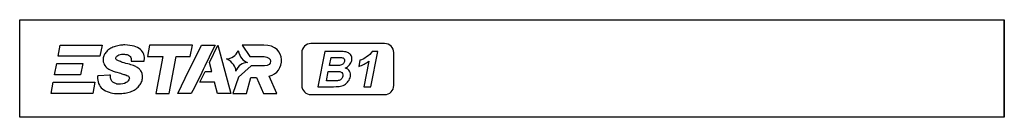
# Model space of a CAD drawing. Header units: millimetres. Extents: x 5826 to 8031, y -49 to 429.
# Tile 1 of 7: x 5826 to 5925, y 419 to 429. Entities that reach past the tile are written whole.
import ezdxf

# ---------------------------------------------------------------- set-up
doc = ezdxf.new("R2010")
doc.units = ezdxf.units.MM
doc.header["$LTSCALE"] = 3
doc.layers.add('layer 1', color=7, linetype='Continuous')

msp = doc.modelspace()

# ---------------------------------------------------------------- linework, layer by layer
at = {"layer": 'layer 1', "lineweight": 25}
msp.add_open_spline([(5925.327, 428.971), (5925.327, 428.971), (5826.452, 428.971), (5826.452, 428.971), (5826.452, 428.971), (5826.452, 428.971), (5826.452, 419.221), (5826.452, 419.221), (5826.452, 419.221), (5826.452, 419.221), (5925.327, 419.221), (5925.327, 419.221), (5925.327, 419.221), (5925.327, 419.221), (5925.327, 428.971), (5925.327, 428.971)], degree=3, knots=[0, 0, 0, 0, 0.2, 0.2, 0.2, 0.2, 0.4, 0.4, 0.4, 0.4, 0.6, 0.6, 0.6, 0.6, 1, 1, 1, 1], dxfattribs=at)
at = {"layer": 'layer 1'}
for points, knots in [([(5925.327, 419.221), (5925.327, 419.221), (5925.327, 428.971), (5925.327, 428.971), (5925.327, 428.971), (5925.327, 428.971), (5925.327, 428.971), (5925.327, 428.971), (5925.327, 428.971), (5925.327, 428.971), (5925.327, 419.221), (5925.327, 419.221), (5925.327, 419.221), (5925.327, 419.221), (5925.327, 419.221), (5925.327, 419.221)], [0, 0, 0, 0, 0.2, 0.2, 0.2, 0.2, 0.4, 0.4, 0.4, 0.4, 0.6, 0.6, 0.6, 0.6, 1, 1, 1, 1]), ([(5830.31, 425.314), (5830.31, 425.314), (5834.508, 425.314), (5834.508, 425.314), (5834.508, 425.314), (5834.508, 425.314), (5834.724, 426.44), (5834.724, 426.44), (5834.724, 426.44), (5834.724, 426.44), (5830.526, 426.44), (5830.526, 426.44), (5830.526, 426.44), (5830.526, 426.44), (5830.31, 425.314), (5830.31, 425.314)], [0, 0, 0, 0, 0.2, 0.2, 0.2, 0.2, 0.4, 0.4, 0.4, 0.4, 0.6, 0.6, 0.6, 0.6, 1, 1, 1, 1]), ([(5834.355, 423.362), (5834.355, 423.362), (5835.464, 423.422), (5835.464, 423.422), (5835.464, 423.422), (5835.464, 423.422), (5835.564, 423.427), (5835.564, 423.427), (5835.564, 423.427), (5835.564, 423.427), (5835.567, 423.334), (5835.567, 423.334), (5835.567, 423.334), (5835.571, 423.193), (5835.594, 423.072), (5835.635, 422.97), (5835.635, 422.97), (5835.675, 422.873), (5835.732, 422.794), (5835.806, 422.731), (5835.806, 422.731), (5835.881, 422.668), (5835.977, 422.619), (5836.092, 422.584), (5836.092, 422.584), (5836.212, 422.549), (5836.174, 422.533), (5836.335, 422.529), (5836.335, 422.529), (5836.678, 422.52), (5836.946, 422.571), (5837.137, 422.683), (5837.137, 422.683), (5837.232, 422.738), (5837.307, 422.798), (5837.361, 422.863), (5837.361, 422.863), (5837.413, 422.925), (5837.445, 422.992), (5837.46, 423.063), (5837.46, 423.063), (5837.46, 423.063), (5837.46, 423.063), (5837.46, 423.063), (5837.46, 423.063), (5837.468, 423.106), (5837.468, 423.146), (5837.46, 423.181), (5837.46, 423.181), (5837.46, 423.181), (5837.46, 423.181), (5837.46, 423.181), (5837.46, 423.181), (5837.452, 423.215), (5837.437, 423.245), (5837.415, 423.274), (5837.415, 423.274), (5837.415, 423.274), (5837.415, 423.274), (5837.415, 423.274), (5837.415, 423.274), (5837.392, 423.302), (5837.355, 423.33), (5837.307, 423.358), (5837.307, 423.358), (5837.252, 423.389), (5837.183, 423.418), (5837.098, 423.446), (5837.098, 423.446), (5837.098, 423.446), (5837.098, 423.446), (5837.098, 423.446), (5837.098, 423.446), (5837.035, 423.467), (5836.936, 423.495), (5836.799, 423.53), (5836.799, 423.53), (5836.667, 423.564), (5836.662, 423.605), (5836.43, 423.66), (5836.43, 423.66), (5836.137, 423.73), (5835.891, 423.807), (5835.691, 423.889), (5835.691, 423.889), (5835.485, 423.973), (5835.326, 424.066), (5835.213, 424.166), (5835.213, 424.166), (5835.213, 424.166), (5835.213, 424.166), (5835.213, 424.166), (5835.213, 424.166), (5835.055, 424.306), (5834.945, 424.461), (5834.885, 424.63), (5834.885, 424.63), (5834.824, 424.798), (5834.813, 424.978), (5834.85, 425.171), (5834.85, 425.171), (5834.873, 425.293), (5834.917, 425.412), (5834.982, 425.526), (5834.982, 425.526), (5835.046, 425.639), (5835.129, 425.747), (5835.232, 425.85), (5835.232, 425.85), (5835.232, 425.85), (5835.233, 425.851), (5835.233, 425.851), (5835.233, 425.851), (5835.337, 425.954), (5835.457, 426.044), (5835.592, 426.121), (5835.592, 426.121), (5835.727, 426.197), (5835.878, 426.26), (5836.044, 426.311), (5836.044, 426.311), (5836.211, 426.361), (5836.389, 426.398), (5836.58, 426.42), (5836.58, 426.42), (5836.771, 426.442), (5836.797, 426.455), (5837.014, 426.449), (5837.014, 426.449), (5837.369, 426.44), (5837.675, 426.399), (5837.933, 426.327), (5837.933, 426.327), (5838.196, 426.253), (5838.41, 426.146), (5838.572, 426.006), (5838.572, 426.006), (5838.736, 425.865), (5838.851, 425.701), (5838.916, 425.516), (5838.916, 425.516), (5838.98, 425.334), (5838.996, 425.131), (5838.963, 424.909), (5838.963, 424.909), (5838.963, 424.909), (5838.953, 424.846), (5838.953, 424.846), (5838.953, 424.846), (5838.953, 424.846), (5838.883, 424.845), (5838.883, 424.845), (5838.883, 424.845), (5838.883, 424.845), (5837.754, 424.843), (5837.754, 424.843), (5837.754, 424.843), (5837.754, 424.843), (5837.657, 424.843), (5837.657, 424.843), (5837.657, 424.843), (5837.657, 424.843), (5837.655, 424.932), (5837.655, 424.932), (5837.655, 424.932), (5837.655, 425.04), (5837.638, 425.132), (5837.607, 425.207), (5837.607, 425.207), (5837.579, 425.277), (5837.537, 425.334), (5837.482, 425.376), (5837.482, 425.376), (5837.425, 425.42), (5837.347, 425.455), (5837.249, 425.48), (5837.249, 425.48), (5837.144, 425.507), (5837.017, 425.523), (5836.868, 425.527), (5836.868, 425.527), (5836.56, 425.535), (5836.488, 425.485), (5836.298, 425.387), (5836.298, 425.387), (5836.242, 425.358), (5836.198, 425.324), (5836.166, 425.286), (5836.166, 425.286), (5836.135, 425.249), (5836.115, 425.207), (5836.106, 425.16), (5836.106, 425.16), (5836.106, 425.16), (5836.106, 425.16), (5836.106, 425.16), (5836.106, 425.16), (5836.098, 425.121), (5836.101, 425.085), (5836.114, 425.053), (5836.114, 425.053), (5836.127, 425.022), (5836.152, 424.991), (5836.187, 424.962), (5836.187, 424.962), (5836.187, 424.962), (5836.188, 424.961), (5836.188, 424.961), (5836.188, 424.961), (5836.239, 424.919), (5836.34, 424.872), (5836.489, 424.821), (5836.489, 424.821), (5836.647, 424.766), (5836.677, 424.715), (5836.935, 424.656), (5836.935, 424.656), (5836.935, 424.656), (5836.935, 424.656), (5836.935, 424.656), (5836.935, 424.656), (5837.198, 424.597), (5837.426, 424.537), (5837.618, 424.477), (5837.618, 424.477), (5837.814, 424.415), (5837.975, 424.353), (5838.101, 424.291), (5838.101, 424.291), (5838.101, 424.291), (5838.101, 424.291), (5838.101, 424.291), (5838.101, 424.291), (5838.229, 424.227), (5838.34, 424.152), (5838.435, 424.066), (5838.435, 424.066), (5838.53, 423.98), (5838.607, 423.883), (5838.667, 423.774), (5838.667, 423.774), (5838.728, 423.665), (5838.765, 423.544), (5838.78, 423.413), (5838.78, 423.413), (5838.795, 423.284), (5838.788, 423.144), (5838.759, 422.995), (5838.759, 422.995), (5838.759, 422.995), (5838.759, 422.995), (5838.759, 422.995), (5838.759, 422.995), (5838.733, 422.857), (5838.684, 422.725), (5838.613, 422.598), (5838.613, 422.598), (5838.613, 422.598), (5838.613, 422.598), (5838.613, 422.598), (5838.613, 422.598), (5838.543, 422.472), (5838.45, 422.351), (5838.335, 422.236), (5838.335, 422.236), (5838.221, 422.121), (5838.09, 422.021), (5837.943, 421.936), (5837.943, 421.936), (5837.796, 421.852), (5837.634, 421.784), (5837.456, 421.731), (5837.456, 421.731), (5837.456, 421.731), (5837.456, 421.731), (5837.456, 421.731), (5837.456, 421.731), (5837.279, 421.679), (5837.084, 421.641), (5836.872, 421.618), (5836.872, 421.618), (5836.661, 421.596), (5836.433, 421.587), (5836.189, 421.594), (5836.189, 421.594), (5835.83, 421.603), (5835.696, 421.641), (5835.431, 421.716), (5835.431, 421.716), (5835.161, 421.793), (5834.939, 421.905), (5834.765, 422.052), (5834.765, 422.052), (5834.765, 422.052), (5834.764, 422.051), (5834.764, 422.051), (5834.764, 422.051), (5834.589, 422.199), (5834.461, 422.377), (5834.38, 422.587), (5834.38, 422.587), (5834.301, 422.792), (5834.268, 423.027), (5834.28, 423.291), (5834.28, 423.291), (5834.28, 423.291), (5834.283, 423.358), (5834.283, 423.358), (5834.283, 423.358), (5834.283, 423.358), (5834.355, 423.362), (5834.355, 423.362)], [0, 0, 0, 0, 0.012658, 0.012658, 0.012658, 0.012658, 0.025316, 0.025316, 0.025316, 0.025316, 0.037975, 0.037975, 0.037975, 0.037975, 0.050633, 0.050633, 0.050633, 0.050633, 0.063291, 0.063291, 0.063291, 0.063291, 0.075949, 0.075949, 0.075949, 0.075949, 0.088608, 0.088608, 0.088608, 0.088608, 0.101266, 0.101266, 0.101266, 0.101266, 0.113924, 0.113924, 0.113924, 0.113924, 0.126582, 0.126582, 0.126582, 0.126582, 0.139241, 0.139241, 0.139241, 0.139241, 0.151899, 0.151899, 0.151899, 0.151899, 0.164557, 0.164557, 0.164557, 0.164557, 0.177215, 0.177215, 0.177215, 0.177215, 0.189873, 0.189873, 0.189873, 0.189873, 0.202532, 0.202532, 0.202532, 0.202532, 0.21519, 0.21519, 0.21519, 0.21519, 0.227848, 0.227848, 0.227848, 0.227848, 0.240506, 0.240506, 0.240506, 0.240506, 0.253165, 0.253165, 0.253165, 0.253165, 0.265823, 0.265823, 0.265823, 0.265823, 0.278481, 0.278481, 0.278481, 0.278481, 0.291139, 0.291139, 0.291139, 0.291139, 0.303797, 0.303797, 0.303797, 0.303797, 0.316456, 0.316456, 0.316456, 0.316456, 0.329114, 0.329114, 0.329114, 0.329114, 0.341772, 0.341772, 0.341772, 0.341772, 0.35443, 0.35443, 0.35443, 0.35443, 0.367089, 0.367089, 0.367089, 0.367089, 0.379747, 0.379747, 0.379747, 0.379747, 0.392405, 0.392405, 0.392405, 0.392405, 0.405063, 0.405063, 0.405063, 0.405063, 0.417722, 0.417722, 0.417722, 0.417722, 0.43038, 0.43038, 0.43038, 0.43038, 0.443038, 0.443038, 0.443038, 0.443038, 0.455696, 0.455696, 0.455696, 0.455696, 0.468354, 0.468354, 0.468354, 0.468354, 0.481013, 0.481013, 0.481013, 0.481013, 0.493671, 0.493671, 0.493671, 0.493671, 0.506329, 0.506329, 0.506329, 0.506329, 0.518987, 0.518987, 0.518987, 0.518987, 0.531646, 0.531646, 0.531646, 0.531646, 0.544304, 0.544304, 0.544304, 0.544304, 0.556962, 0.556962, 0.556962, 0.556962, 0.56962, 0.56962, 0.56962, 0.56962, 0.582278, 0.582278, 0.582278, 0.582278, 0.594937, 0.594937, 0.594937, 0.594937, 0.607595, 0.607595, 0.607595, 0.607595, 0.620253, 0.620253, 0.620253, 0.620253, 0.632911, 0.632911, 0.632911, 0.632911, 0.64557, 0.64557, 0.64557, 0.64557, 0.658228, 0.658228, 0.658228, 0.658228, 0.670886, 0.670886, 0.670886, 0.670886, 0.683544, 0.683544, 0.683544, 0.683544, 0.696203, 0.696203, 0.696203, 0.696203, 0.708861, 0.708861, 0.708861, 0.708861, 0.721519, 0.721519, 0.721519, 0.721519, 0.734177, 0.734177, 0.734177, 0.734177, 0.746835, 0.746835, 0.746835, 0.746835, 0.759494, 0.759494, 0.759494, 0.759494, 0.772152, 0.772152, 0.772152, 0.772152, 0.78481, 0.78481, 0.78481, 0.78481, 0.797468, 0.797468, 0.797468, 0.797468, 0.810127, 0.810127, 0.810127, 0.810127, 0.822785, 0.822785, 0.822785, 0.822785, 0.835443, 0.835443, 0.835443, 0.835443, 0.848101, 0.848101, 0.848101, 0.848101, 0.860759, 0.860759, 0.860759, 0.86076, 0.873418, 0.873418, 0.873418, 0.873418, 0.886076, 0.886076, 0.886076, 0.886076, 0.898734, 0.898734, 0.898734, 0.898734, 0.911392, 0.911392, 0.911392, 0.911392, 0.924051, 0.924051, 0.924051, 0.924051, 0.936709, 0.936709, 0.936709, 0.936709, 0.949367, 0.949367, 0.949367, 0.949367, 0.962025, 0.962025, 0.962025, 0.962025, 0.974684, 0.974684, 0.974684, 0.974684, 1, 1, 1, 1]), ([(5839.496, 426.442), (5839.496, 426.442), (5843.79, 426.442), (5843.79, 426.442), (5843.79, 426.442), (5843.79, 426.442), (5843.568, 425.285), (5843.568, 425.285), (5843.568, 425.285), (5843.568, 425.285), (5842.159, 425.285), (5842.159, 425.285), (5842.159, 425.285), (5842.159, 425.285), (5841.454, 421.602), (5841.454, 421.602), (5841.454, 421.602), (5841.454, 421.602), (5840.107, 421.602), (5840.107, 421.602), (5840.107, 421.602), (5840.107, 421.602), (5840.812, 425.285), (5840.812, 425.285), (5840.812, 425.285), (5840.812, 425.285), (5839.274, 425.285), (5839.274, 425.285), (5839.274, 425.285), (5839.274, 425.285), (5839.496, 426.442), (5839.496, 426.442)], [0, 0, 0, 0, 0.111111, 0.111111, 0.111111, 0.111111, 0.222222, 0.222222, 0.222222, 0.222222, 0.333333, 0.333333, 0.333333, 0.333333, 0.444444, 0.444444, 0.444444, 0.444444, 0.555556, 0.555556, 0.555556, 0.555556, 0.666667, 0.666667, 0.666667, 0.666667, 0.777778, 0.777778, 0.777778, 0.777778, 1, 1, 1, 1]), ([(5846.066, 426.441), (5846.066, 426.441), (5844.708, 426.441), (5844.708, 426.441), (5844.708, 426.441), (5843.932, 424.815), (5843.104, 423.229), (5842.331, 421.601), (5842.331, 421.601), (5842.331, 421.601), (5842.339, 421.601), (5842.339, 421.601), (5842.339, 421.601), (5842.339, 421.601), (5843.669, 421.601), (5843.669, 421.601), (5843.669, 421.601), (5843.669, 421.601), (5843.684, 421.601), (5843.684, 421.601), (5843.684, 421.601), (5844.512, 423.195), (5845.277, 424.825), (5846.066, 426.441)], [0, 0, 0, 0, 0.142857, 0.142857, 0.142857, 0.142857, 0.285714, 0.285714, 0.285714, 0.285714, 0.428571, 0.428571, 0.428571, 0.428571, 0.571429, 0.571429, 0.571429, 0.571429, 0.714286, 0.714286, 0.714286, 0.714286, 1, 1, 1, 1]), ([(5845.502, 424.709), (5845.502, 424.709), (5845.745, 423.798), (5845.745, 423.798), (5845.745, 423.798), (5845.745, 423.798), (5845.076, 423.797), (5845.076, 423.797), (5845.076, 423.797), (5845.076, 423.797), (5844.537, 422.725), (5844.537, 422.725), (5844.537, 422.725), (5844.537, 422.725), (5846.03, 422.725), (5846.03, 422.725), (5846.03, 422.725), (5846.03, 422.725), (5846.329, 421.601), (5846.329, 421.601), (5846.329, 421.601), (5846.329, 421.601), (5847.666, 421.601), (5847.666, 421.601), (5847.666, 421.601), (5847.666, 421.601), (5846.338, 426.447), (5846.338, 426.447), (5846.338, 426.447), (5846.338, 426.447), (5845.502, 424.709), (5845.502, 424.709)], [0, 0, 0, 0, 0.111111, 0.111111, 0.111111, 0.111111, 0.222222, 0.222222, 0.222222, 0.222222, 0.333333, 0.333333, 0.333333, 0.333333, 0.444444, 0.444444, 0.444444, 0.444444, 0.555556, 0.555556, 0.555556, 0.555556, 0.666667, 0.666667, 0.666667, 0.666667, 0.777778, 0.777778, 0.777778, 0.777778, 1, 1, 1, 1]), ([(5847.868, 421.601), (5847.868, 421.601), (5848.433, 423.234), (5848.433, 423.234), (5848.433, 423.234), (5848.433, 423.234), (5849.68, 424.347), (5849.68, 424.347), (5849.68, 424.347), (5849.68, 424.347), (5851.03, 424.347), (5851.03, 424.347), (5851.03, 424.347), (5851.855, 424.347), (5851.844, 425.282), (5851.001, 425.282), (5851.001, 425.282), (5851.001, 425.282), (5849.557, 425.282), (5849.557, 425.282), (5849.557, 425.282), (5849.557, 425.282), (5848.797, 426.439), (5848.797, 426.439), (5848.797, 426.439), (5848.797, 426.439), (5850.957, 426.439), (5850.957, 426.439), (5850.957, 426.439), (5853.385, 426.439), (5853.103, 423.627), (5851.512, 423.335), (5851.512, 423.335), (5851.512, 423.335), (5852.288, 421.601), (5852.288, 421.601), (5852.288, 421.601), (5852.288, 421.601), (5850.941, 421.601), (5850.941, 421.601), (5850.941, 421.601), (5850.941, 421.601), (5850.235, 423.189), (5850.235, 423.189), (5850.235, 423.189), (5850.235, 423.189), (5849.677, 423.189), (5849.677, 423.189), (5849.677, 423.189), (5849.677, 423.189), (5849.215, 421.601), (5849.215, 421.601), (5849.215, 421.601), (5849.215, 421.601), (5847.868, 421.601), (5847.868, 421.601)], [0, 0, 0, 0, 0.066667, 0.066667, 0.066667, 0.066667, 0.133333, 0.133333, 0.133333, 0.133333, 0.2, 0.2, 0.2, 0.2, 0.266667, 0.266667, 0.266667, 0.266667, 0.333333, 0.333333, 0.333333, 0.333333, 0.4, 0.4, 0.4, 0.4, 0.466667, 0.466667, 0.466667, 0.466667, 0.533333, 0.533333, 0.533333, 0.533333, 0.6, 0.6, 0.6, 0.6, 0.666667, 0.666667, 0.666667, 0.666667, 0.733333, 0.733333, 0.733333, 0.733333, 0.8, 0.8, 0.8, 0.8, 0.866667, 0.866667, 0.866667, 0.866667, 1, 1, 1, 1]), ([(5855.699, 426.598), (5855.699, 426.598), (5863.101, 426.598), (5863.101, 426.598), (5863.101, 426.598), (5863.605, 426.598), (5864.017, 426.186), (5864.017, 425.682), (5864.017, 425.682), (5864.017, 425.682), (5864.017, 422.398), (5864.017, 422.398), (5864.017, 422.398), (5864.017, 421.894), (5863.605, 421.482), (5863.101, 421.482), (5863.101, 421.482), (5863.101, 421.482), (5855.699, 421.482), (5855.699, 421.482), (5855.699, 421.482), (5855.195, 421.482), (5854.782, 421.894), (5854.782, 422.398), (5854.782, 422.398), (5854.782, 422.398), (5854.782, 425.682), (5854.782, 425.682), (5854.782, 425.682), (5854.782, 426.186), (5855.195, 426.598), (5855.699, 426.598)], [0, 0, 0, 0, 0.111111, 0.111111, 0.111111, 0.111111, 0.222222, 0.222222, 0.222222, 0.222222, 0.333333, 0.333333, 0.333333, 0.333333, 0.444444, 0.444444, 0.444444, 0.444444, 0.555556, 0.555556, 0.555556, 0.555556, 0.666667, 0.666667, 0.666667, 0.666667, 0.777778, 0.777778, 0.777778, 0.777778, 1, 1, 1, 1]), ([(5848.396, 425.901), (5848.157, 425.353), (5847.759, 425.085), (5847.222, 425.055), (5847.222, 425.055), (5847.88, 424.704), (5848.146, 424.309), (5848.158, 423.846), (5848.158, 423.846), (5848.406, 424.401), (5848.8, 424.673), (5849.333, 424.692), (5849.333, 424.692), (5848.876, 424.855), (5848.549, 425.215), (5848.396, 425.901)], [0, 0, 0, 0, 0.2, 0.2, 0.2, 0.2, 0.4, 0.4, 0.4, 0.4, 0.6, 0.6, 0.6, 0.6, 1, 1, 1, 1]), ([(5829.953, 423.457), (5829.953, 423.457), (5832.563, 423.457), (5832.563, 423.457), (5832.563, 423.457), (5832.563, 423.457), (5832.779, 424.583), (5832.779, 424.583), (5832.779, 424.583), (5832.779, 424.583), (5830.17, 424.583), (5830.17, 424.583), (5830.17, 424.583), (5830.17, 424.583), (5829.953, 423.457), (5829.953, 423.457)], [0, 0, 0, 0, 0.2, 0.2, 0.2, 0.2, 0.4, 0.4, 0.4, 0.4, 0.6, 0.6, 0.6, 0.6, 1, 1, 1, 1]), ([(5829.597, 421.6), (5829.597, 421.6), (5833.794, 421.6), (5833.794, 421.6), (5833.794, 421.6), (5833.794, 421.6), (5834.011, 422.726), (5834.011, 422.726), (5834.011, 422.726), (5834.011, 422.726), (5829.813, 422.726), (5829.813, 422.726), (5829.813, 422.726), (5829.813, 422.726), (5829.597, 421.6), (5829.597, 421.6)], [0, 0, 0, 0, 0.2, 0.2, 0.2, 0.2, 0.4, 0.4, 0.4, 0.4, 0.6, 0.6, 0.6, 0.6, 1, 1, 1, 1])]:
    msp.add_open_spline(points, degree=3, knots=knots, dxfattribs=at)
at = {"layer": 'layer 1', "color": 5}
for points, knots in [([(5857.095, 425.79), (5857.095, 425.79), (5858.555, 425.79), (5858.555, 425.79), (5858.555, 425.79), (5858.845, 425.79), (5859.057, 425.778), (5859.195, 425.755), (5859.195, 425.755), (5859.333, 425.731), (5859.45, 425.683), (5859.547, 425.61), (5859.547, 425.61), (5859.645, 425.536), (5859.719, 425.439), (5859.77, 425.317), (5859.77, 425.317), (5859.82, 425.195), (5859.83, 425.057), (5859.8, 424.906), (5859.8, 424.906), (5859.768, 424.742), (5859.692, 424.591), (5859.573, 424.454), (5859.573, 424.454), (5859.454, 424.316), (5859.309, 424.214), (5859.138, 424.145), (5859.138, 424.145), (5859.348, 424.082), (5859.496, 423.975), (5859.586, 423.825), (5859.586, 423.825), (5859.675, 423.674), (5859.7, 423.497), (5859.659, 423.293), (5859.659, 423.293), (5859.628, 423.133), (5859.559, 422.977), (5859.451, 422.826), (5859.451, 422.826), (5859.344, 422.674), (5859.215, 422.553), (5859.062, 422.462), (5859.062, 422.462), (5858.911, 422.372), (5858.735, 422.316), (5858.535, 422.295), (5858.535, 422.295), (5858.41, 422.283), (5858.112, 422.274), (5857.641, 422.271), (5857.641, 422.271), (5857.641, 422.271), (5856.398, 422.271), (5856.398, 422.271), (5856.398, 422.271), (5856.398, 422.271), (5857.095, 425.79), (5857.095, 425.79)], [0, 0, 0, 0, 0.0625, 0.0625, 0.0625, 0.0625, 0.125, 0.125, 0.125, 0.125, 0.1875, 0.1875, 0.1875, 0.1875, 0.25, 0.25, 0.25, 0.25, 0.3125, 0.3125, 0.3125, 0.3125, 0.375, 0.375, 0.375, 0.375, 0.4375, 0.4375, 0.4375, 0.4375, 0.5, 0.5, 0.5, 0.5, 0.5625, 0.5625, 0.5625, 0.5625, 0.625, 0.625, 0.625, 0.625, 0.6875, 0.6875, 0.6875, 0.6875, 0.75, 0.75, 0.75, 0.75, 0.8125, 0.8125, 0.8125, 0.8125, 0.875, 0.875, 0.875, 0.875, 1, 1, 1, 1]), ([(5857.718, 425.205), (5857.718, 425.205), (5857.558, 424.394), (5857.558, 424.394), (5857.558, 424.394), (5857.558, 424.394), (5858.041, 424.394), (5858.041, 424.394), (5858.041, 424.394), (5858.327, 424.394), (5858.506, 424.398), (5858.577, 424.406), (5858.577, 424.406), (5858.706, 424.42), (5858.814, 424.462), (5858.9, 424.532), (5858.9, 424.532), (5858.986, 424.601), (5859.039, 424.692), (5859.062, 424.805), (5859.062, 424.805), (5859.083, 424.914), (5859.069, 425.002), (5859.021, 425.07), (5859.021, 425.07), (5858.972, 425.138), (5858.888, 425.179), (5858.768, 425.192), (5858.768, 425.192), (5858.697, 425.201), (5858.487, 425.205), (5858.142, 425.205), (5858.142, 425.205), (5858.142, 425.205), (5857.718, 425.205), (5857.718, 425.205)], [0, 0, 0, 0, 0.1, 0.1, 0.1, 0.1, 0.2, 0.2, 0.2, 0.2, 0.3, 0.3, 0.3, 0.3, 0.4, 0.4, 0.4, 0.4, 0.5, 0.5, 0.5, 0.5, 0.6, 0.6, 0.6, 0.6, 0.7, 0.7, 0.7, 0.7, 0.8, 0.8, 0.8, 0.8, 1, 1, 1, 1]), ([(5861.701, 422.271), (5861.701, 422.271), (5861.002, 422.271), (5861.002, 422.271), (5861.002, 422.271), (5861.002, 422.271), (5861.507, 424.818), (5861.507, 424.818), (5861.507, 424.818), (5861.206, 424.587), (5860.872, 424.416), (5860.503, 424.305), (5860.503, 424.305), (5860.503, 424.305), (5860.625, 424.92), (5860.625, 424.92), (5860.625, 424.92), (5860.819, 424.977), (5861.038, 425.086), (5861.283, 425.247), (5861.283, 425.247), (5861.529, 425.408), (5861.713, 425.595), (5861.835, 425.809), (5861.835, 425.809), (5861.835, 425.809), (5862.402, 425.809), (5862.402, 425.809), (5862.402, 425.809), (5862.402, 425.809), (5861.701, 422.271), (5861.701, 422.271)], [0, 0, 0, 0, 0.111111, 0.111111, 0.111111, 0.111111, 0.222222, 0.222222, 0.222222, 0.222222, 0.333333, 0.333333, 0.333333, 0.333333, 0.444444, 0.444444, 0.444444, 0.444444, 0.555556, 0.555556, 0.555556, 0.555556, 0.666667, 0.666667, 0.666667, 0.666667, 0.777778, 0.777778, 0.777778, 0.777778, 1, 1, 1, 1]), ([(5857.442, 423.809), (5857.442, 423.809), (5857.255, 422.866), (5857.255, 422.866), (5857.255, 422.866), (5857.255, 422.866), (5857.938, 422.866), (5857.938, 422.866), (5857.938, 422.866), (5858.203, 422.866), (5858.374, 422.873), (5858.448, 422.887), (5858.448, 422.887), (5858.562, 422.907), (5858.66, 422.953), (5858.744, 423.028), (5858.744, 423.028), (5858.827, 423.103), (5858.882, 423.202), (5858.907, 423.328), (5858.907, 423.328), (5858.928, 423.434), (5858.919, 423.523), (5858.88, 423.597), (5858.88, 423.597), (5858.842, 423.671), (5858.776, 423.725), (5858.682, 423.758), (5858.682, 423.758), (5858.588, 423.792), (5858.373, 423.809), (5858.038, 423.809), (5858.038, 423.809), (5858.038, 423.809), (5857.442, 423.809), (5857.442, 423.809)], [0, 0, 0, 0, 0.1, 0.1, 0.1, 0.1, 0.2, 0.2, 0.2, 0.2, 0.3, 0.3, 0.3, 0.3, 0.4, 0.4, 0.4, 0.4, 0.5, 0.5, 0.5, 0.5, 0.6, 0.6, 0.6, 0.6, 0.7, 0.7, 0.7, 0.7, 0.8, 0.8, 0.8, 0.8, 1, 1, 1, 1])]:
    msp.add_open_spline(points, degree=3, knots=knots, dxfattribs=at)

doc.saveas('drawing.dxf')
